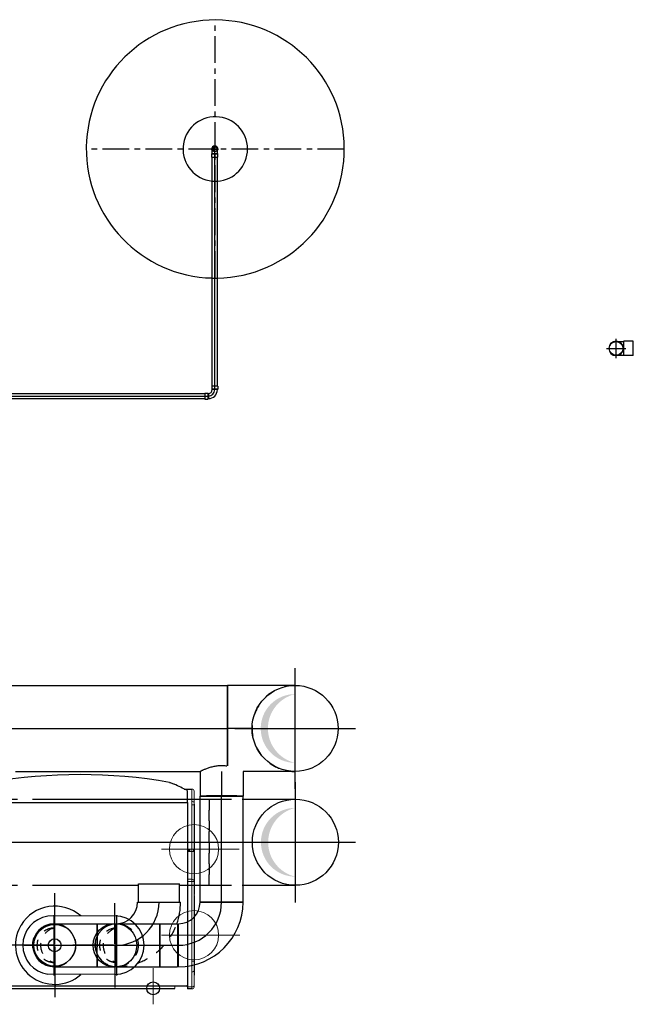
# Model space of a CAD drawing. Extents: x -156717 to 425753, y -51191 to 363295.
# Tile 135 of 256: x 89796 to 91222, y 111112 to 113402. Entities that reach past the tile are written whole.
import ezdxf
from ezdxf.enums import TextEntityAlignment as Align
from ezdxf.lldxf.tags import DXFTag

# ---------------------------------------------------------------- set-up
doc = ezdxf.new("R2010")
doc.units = 0
doc.header["$LTSCALE"] = 50
doc.linetypes.add('CENTER', pattern=[2, 1.25, -0.25, 0.25, -0.25])
doc.linetypes.add('STREEPJES', pattern=[0.1, 0.05, -0.05])
doc.layers.get('0').update_dxf_attribs({"linetype": 'CONTINUOUS'})
for name, color, linetype in [('Centermarks for blocks', 1, 'HIDDEN2'), ('WL524---_D', 153, 'CONTINUOUS'), ('WL524---_HARTLIJN', 8, 'CONTINUOUS'), ('WL561---_CV-D', 2, 'CONTINUOUS'), ('WL561---_RETOUR_D', 21, 'CONTINUOUS'), ('WL561---_RETOUR_HARTLIJN', 8, 'CONTINUOUS'), ('WL570---_TOEVOER', 3, 'CONTINUOUS'), ('WL570---_TOEVOER_HL', 8, 'CONTINUOUS'), ('WM570---_TOEVOER_PR', 1, 'CONTINUOUS')]:
    doc.layers.add(name, color=color, linetype=linetype)
doc.styles.add('BURO-018', font='ARIAL.TTF', dxfattribs={"height": 63})
doc.styles.add('BURO-025', font='ARIAL.TTF', dxfattribs={"height": 125})
tags = doc.linetypes.add('CENTER2', pattern=[28.575, 19.05, -3.175, 3.175, -3.175]).pattern_tags.tags
tags[10:11] = [DXFTag(74, 4), DXFTag(75, 0), DXFTag(340, '0'), DXFTag(46, 1.0), DXFTag(50, 0.0), DXFTag(44, 0.0), DXFTag(45, 0.0)]
tags[8:9] = [DXFTag(74, 4), DXFTag(75, 0), DXFTag(340, '0'), DXFTag(46, 1.0), DXFTag(50, 0.0), DXFTag(44, 0.0), DXFTag(45, 0.0)]
tags[6:7] = [DXFTag(74, 4), DXFTag(75, 0), DXFTag(340, '0'), DXFTag(46, 1.0), DXFTag(50, 0.0), DXFTag(44, 0.0), DXFTag(45, 0.0)]
tags[4:5] = [DXFTag(74, 4), DXFTag(75, 0), DXFTag(340, '0'), DXFTag(46, 1.0), DXFTag(50, 0.0), DXFTag(44, 0.0), DXFTag(45, 0.0)]
tags = doc.linetypes.add('HIDDEN2', pattern=[0.1875, 0.125, -0.0625]).pattern_tags.tags
tags[6:7] = [DXFTag(74, 4), DXFTag(75, 0), DXFTag(340, '0'), DXFTag(46, 1.0), DXFTag(50, 0.0), DXFTag(44, 0.0), DXFTag(45, 0.0)]
tags[4:5] = [DXFTag(74, 4), DXFTag(75, 0), DXFTag(340, '0'), DXFTag(46, 1.0), DXFTag(50, 0.0), DXFTag(44, 0.0), DXFTag(45, 0.0)]

# ---------------------------------------------------------------- blocks, each defined once
blk = doc.blocks.new('DN TOP 3X')
for p in [(-90, 1.5), (-80, -7.2)]:
    blk.add_line(p, (-80, 1.5))
at = {"linetype": 'Continuous', "lineweight": 0, "ltscale": 20}
for p, q in [((-90, -3.5), (-90, 1.5)), ((-95, -3.5), (-95, -6)), ((-95, -6), (-95, -41)), ((-90, -38.5), (-90, -3.5)), ((-90, -3.5), (-80, -3.5)), ((-96, -103.5), (-96, -31)), ((-96, -31), (-96, -98.4)), ((-96, -31), (-95, -31)), ((-95, -41), (-95, -63.5)), ((-90, -63.5), (-90, -38.5)), ((-95, -63.5), (-95, -248.5)), ((-90, -63.5), (-95, -63.5)), ((-90, -248.5), (-90, -63.5)), ((-96, -103.5), (-96, -98.4)), ((-96, -98.4), (-95, -98.4)), ((-96, -143.5), (-96, -103.5)), ((-96, -103.5), (-95, -103.5)), ((-96, -216), (-96, -143.5)), ((-96, -143.5), (-95, -143.5)), ((-96, -148.6), (-96, -143.5)), ((-96, -148.6), (-96, -216)), ((-96, -148.6), (-95, -148.6)), ((-95, -216), (-96, -216)), ((-96, -303.5), (-96, -218.5)), ((-96, -218.5), (-95, -218.5)), ((-96, -218.5), (-96, -298.2)), ((-95, -248.5), (-95, -318.5)), ((-90, -248.5), (-95, -248.5)), ((-90, -253.5), (-90, -248.5)), ((-80, -248.5), (-90, -248.5)), ((-90, -318.5), (-90, -253.5)), ((-90, -253.5), (-80, -253.5)), ((-96, -298.2), (-96, -303.5)), ((-96, -298.2), (-95, -298.2)), ((-96, -303.5), (-96, -343.5)), ((-96, -303.5), (-95, -303.5)), ((-96, -303.5), (-95, -303.5)), ((-95, -318.5), (-90, -318.5)), ((-94, -318.5), (-94, -323.5)), ((-90, -318.5), (-90, -323.5)), ((-80, -318.5), (-90, -318.5)), ((-85, -323.5), (-85, -318.5)), ((-82.7, -318.5), (-82.7, -323.5)), ((-95, -323.5), (-95, -426.5)), ((-79.8, -323.5), (-90, -323.5)), ((-90, -427), (-90, -323.5)), ((-96, -343.5), (-96, -348.8)), ((-96, -343.5), (-95, -343.5)), ((-96, -343.5), (-95, -343.5)), ((-96, -428.5), (-96, -343.5)), ((-96, -348.8), (-95, -348.8)), ((-96, -348.8), (-96, -428.5)), ((-95, -428.5), (-96, -428.5)), ((-95, -426.5), (-95, -430.6)), ((-95, -430.6), (-95, -458.5)), ((-90, -435.1), (-90, -427)), ((-95, -437.8), (-95, -438.9)), ((-95, -458.5), (-95, -438.9)), ((-90, -463.5), (-90, -435.1))]:
    blk.add_line(p, q, dxfattribs=at)
at = {"color": 2, "linetype": 'HIDDEN2', "lineweight": 0, "ltscale": 20}
for p, q in [((-95, -199), (-95, -47.9)), ((-19.5, -123.5), (-170.5, -123.5))]:
    blk.add_line(p, q, dxfattribs=at)
at = {"color": 1, "linetype": 'CENTER2', "lineweight": 0, "ltscale": 20}
for p, q in [((-50.6, -123.5), (-201.7, -123.5)), ((-48.6, -323.5), (-199.7, -323.5))]:
    blk.add_line(p, q, dxfattribs=at)
at = {"color": 3, "linetype": 'HIDDEN2', "lineweight": 0, "ltscale": 20}
for p, q in [((-95, -399), (-95, -247.9)), ((-170.5, -323.5), (-19.5, -323.5))]:
    blk.add_line(p, q, dxfattribs=at)
at = {"color": 7, "linetype": 'Continuous', "lineweight": 0, "ltscale": 20}
blk.add_line((-90, -323.5), (-95, -323.5), dxfattribs=at)
at = {"linetype": 'Continuous'}
blk.add_line((-72.3, -463.5), (-90, -463.5), dxfattribs=at)
at = {"color": 2, "linetype": 'HIDDEN2', "lineweight": 0, "ltscale": 20}
blk.add_circle((-95, -123.5), 57.2, dxfattribs=at)
at = {"color": 3, "linetype": 'HIDDEN2', "lineweight": 0, "ltscale": 20}
blk.add_circle((-95, -323.5), 57.2, dxfattribs=at)
at = {"linetype": 'Continuous', "lineweight": 0, "ltscale": 20}
for centre, start, end in [((-90, -3.5), 90, 180), ((-90, -248.5), 180, 270), ((-90, -458.5), 180, 270)]:
    blk.add_arc(centre, 5, start, end, dxfattribs=at)
for centre, ratio, start_param, end_param in [((-90, -6), 0.5, 1.570796, 3.141593), ((-90, -41), 0.5, 1.570796, 3.141593), ((-90, -426.5), 0.087156, 3.141593, 4.712389), ((-90, -430.6), 0.89857, 3.141593, 4.712389)]:
    blk.add_ellipse(centre, major_axis=(5, 0), ratio=ratio, start_param=start_param, end_param=end_param, dxfattribs=at)
at = {"layer": 'Centermarks for blocks', "color": 1, "linetype": 'HIDDEN2'}
blk.add_circle((0, 0), 15, dxfattribs=at)
blk = doc.blocks.new('QUINTA PRO TOP')
at = {"color": 1, "linetype": 'CENTER2', "lineweight": 18}
for p, q in [((0, 37.1), (0, -46.8)), ((340, 37.1), (340, -46.8))]:
    blk.add_line(p, q, dxfattribs=at)
at = {"linetype": 'Continuous', "lineweight": 18}
for p, q in [((-50, 0), (-50, -5.5)), ((390, 0), (390, -5.5))]:
    blk.add_line(p, q, dxfattribs=at)
blk.add_line((390, 0), (-50, 0))
at = {"color": 1, "linetype": 'CENTER2'}
for p, q in [((229, -96.8), (229, 20.7)), ((225.5, -100.3), (108, -100.3)), ((230.8, -100.3), (227.3, -100.3)), ((229, -98.5), (229, -102)), ((229, -103.8), (229, -221.3)), ((232.5, -100.3), (350, -100.3))]:
    blk.add_line(p, q, dxfattribs=at)
at = {"linetype": 'Continuous'}
for p, q in [((-80, -432.5), (-80, -7.2)), ((-78.2, -5.5), (418.2, -5.5)), ((420, -7.2), (420, -432.5)), ((420, -432.5), (-80, -432.5))]:
    blk.add_line(p, q, dxfattribs=at)
for centre, radius, start, end in [((-78.2, -7.2), 1.75, 90, 180), ((418.3, -7.2), 1.75, 0, 90), ((3215.6, -394.7), 3295.8, 180.6574, 181.111), ((-77.6, -458.7), 2, 180.8133, 242.9868), ((170, 705.1), 1202.1, 260.0451, 279.9521), ((417.6, -458.7), 2, 300.3087, 359.1617)]:
    blk.add_arc(centre, radius, start, end, dxfattribs=at)
for points, knots in [([(420, -432.5), (419.7, -449.7), (419.7, -450.4), (419.7, -451.3), (419.7, -451.7), (419.7, -452.3), (419.7, -452.6), (419.7, -454.2), (419.7, -455.2), (419.6, -456.5), (419.6, -456.9), (419.6, -457.5), (419.6, -457.8), (419.6, -458.3), (419.6, -458.5), (419.6, -458.6)], [0, 0, 0, 0, 0.0625, 0.0625, 0.09375, 0.09375, 0.125, 0.125, 0.25, 0.25, 0.3125, 0.3125, 0.375, 0.375, 0.4645599, 0.4645599, 0.4645599, 0.4645599]), ([(-37.8, -478.8), (-38.9, -478.6), (-40.1, -478.3), (-43.8, -477.3), (-46.4, -476.2), (-49, -474.9)], [0.1714299, 0.1714299, 0.1714299, 0.1714299, 0.2577965, 0.2577965, 0.4464858, 0.4464858, 0.4464858, 0.4464858]), ([(377.7, -478.8), (378.9, -478.6), (380.1, -478.4), (383.8, -477.3), (386.4, -476.2), (388.9, -475)], [0.1705291, 0.1705291, 0.1705291, 0.1705291, 0.2577976, 0.2577976, 0.4451221, 0.4451221, 0.4451221, 0.4451221])]:
    blk.add_open_spline(points, degree=3, knots=knots, dxfattribs=at)
for points in [[(-78.5, -460.5), (-68.9, -465.2), (-59.1, -470), (-49, -474.9)], [(388.9, -475), (399, -470), (408.9, -465.2), (418.6, -460.4)]]:
    blk.add_open_spline(points, degree=3, dxfattribs=at)
at = {"layer": 'Centermarks for blocks', "linetype": 'HIDDEN2'}
for centre in [(0, 0), (229, -100.3)]:
    blk.add_circle(centre, 15, dxfattribs=at)
blk = doc.blocks.new('RGA EXC TOP')
at = {"color": 1, "linetype": 'CENTER2'}
for p, q in [((0, 3.5), (0, 121)), ((-140, 3.5), (-140, 98)), ((-143.5, 0), (-238, 0)), ((-138.2, 0), (-141.8, 0)), ((-140, 1.8), (-140, -1.8)), ((-136.5, 0), (-42, 0)), ((-3.5, 0), (-121, 0)), ((1.8, 0), (-1.7, 0)), ((-0.1, 2), (-0.1, -1.5)), ((3.5, 0), (121, 0)), ((-140, -3.5), (-140, -98)), ((0, -3.5), (0, -121))]:
    blk.add_line(p, q, dxfattribs=at)
for p, q in [((-140, 68), (16.1, 67.3)), ((-140, -68), (16.1, -67.2))]:
    blk.add_line(p, q)
for centre, radius in [((-140, 0), 50.8), ((0, 0), 48.5)]:
    blk.add_circle(centre, radius)
for centre, radius, start, end in [((0, 0), 91, 330.9445, 131.647), ((-140, 0), 68, 90, 270), ((6.1, 0), 68, 278.4565, 81.5435), ((0, 0), 91, 329.0555, 330.9445), ((0, 0), 91, 228.353, 329.0555)]:
    blk.add_arc(centre, radius, start, end)
at = {"layer": 'Centermarks for blocks'}
blk.add_circle((0, 0), 15, dxfattribs=at)
blk = doc.blocks.new('QUINTA PRO EXC TOP')
for name, p in [('QUINTA PRO TOP', (0, 0)), ('RGA EXC TOP', (229, -100.3))]:
    blk.add_blockref(name, p)
blk = doc.blocks.new('HTRASUAHJ')
at = {"rotation": 180}
blk.add_blockref('QUINTA PRO EXC TOP', (90422.3, 111760.2), dxfattribs=at)
blk = doc.blocks.new('*U1534')
at = {"color": 0, "ltscale": 10}
for p, q in [((-19, 7, -2800), (-10.9, 7, -2800)), ((-19, 7, -2800), (-19, -7, -2800)), ((-10.9, 7, -2800), (-10, 6, -2800)), ((-10.9, 7, -2800), (-10.9, -7, -2800)), ((-10, 6, -2800), (-8.7, 6, -2800)), ((-8.7, 6, -2800), (-6.1, 6, -2800)), ((-6.1, 6, -2800), (-3.9, 6, -2800)), ((-3.9, 6, -2800), (-2, 6, -2800)), ((-2, 6, -2800), (-0.7, 6, -2800)), ((-0.7, 6, -2800), (0, 6, -2800)), ((-19, -7, -2800), (-10.9, -7, -2800)), ((-10.9, -7, -2800), (-10, -6, -2800)), ((-10, -6, -2800), (-8.7, -6, -2800)), ((-8.7, -6, -2800), (-6.1, -6, -2800)), ((-6.1, -6, -2800), (-3.9, -6, -2800)), ((-3.9, -6, -2800), (-2, -6, -2800)), ((-2, -6, -2800), (-0.7, -6, -2800)), ((-0.7, -6, -2800), (0, -6, -2800))]:
    blk.add_line(p, q, dxfattribs=at)
for radius, start, end in [(7, 238.9973, 121.0027), (7, 270, 90), (6, 270, 90)]:
    blk.add_arc((0, 0, -2800), radius, start, end, dxfattribs=at)
at = {"layer": 'WL561---_RETOUR_HARTLIJN', "linetype": 'CENTER2'}
blk.add_line((-10, 0, -2800), (0, 0, -2800), dxfattribs=at)
at = {"layer": 'WL561---_RETOUR_D', "color": 2, "style": 'BURO-025'}
blk.add_attdef('POSNR', text='', height=125, dxfattribs=at).set_placement((0, 0), align=Align.MIDDLE)
blk = doc.blocks.new('*U1535')
at = {"color": 8, "linetype": 'STREEPJES', "ltscale": 10}
blk.add_circle((0, 0, -2790), 6, dxfattribs=at)
blk.add_circle((0, 0, -2790), 6, dxfattribs=at)
for centre, radius, start, end in [((0, 0, -2790), 4.8, 90, 270), ((1.1, 0, -2790), 4.93, 103.3512, 256.6488)]:
    blk.add_arc(centre, radius, start, end, dxfattribs=at)
at = {"layer": 'WL561---_RETOUR_HARTLIJN', "linetype": 'CENTER2'}
for p, q in [((-8.4, 0, -2790), (8.4, 0, -2790)), ((0, -8.4, -2790), (0, 8.4, -2790))]:
    blk.add_line(p, q, dxfattribs=at)
blk.add_circle((0, 0, -2790), 0.075, dxfattribs=at)
at = {"layer": 'WL561---_RETOUR_D', "color": 2, "style": 'BURO-025'}
blk.add_attdef('POSNR', text='', height=125, dxfattribs=at).set_placement((0, 0), align=Align.MIDDLE)
blk = doc.blocks.new('*U1718')
at = {"color": 0, "ltscale": 10}
for p, q in [((0, -6, -2800), (0, 6, -2800)), ((8, 6, -2800), (540.3, 6, -2800)), ((549.3, 6, -2800), (549.3, -6, -2800)), ((8, -6, -2800), (540.3, -6, -2800))]:
    blk.add_line(p, q, dxfattribs=at)
at = {"layer": 'WL561---_RETOUR_HARTLIJN', "linetype": 'CENTER2'}
blk.add_line((0, 0, -2800), (549.3, 0, -2800), dxfattribs=at)
at = {"layer": 'WL561---_RETOUR_D', "color": 2, "style": 'BURO-025'}
blk.add_attdef('POSNR', text='', height=125, dxfattribs=at).set_placement((0, 0), align=Align.MIDDLE)
blk = doc.blocks.new('*U1719')
at = {"color": 2, "ltscale": 10}
for radius, start, end in [(300, 180.9211, 178.629), (75, 270, 174.5083), (75, 183.6866, 269.82)]:
    blk.add_arc((0, 0, -100), radius, start, end, dxfattribs=at)
at = {"color": 8, "linetype": 'STREEPJES', "ltscale": 10}
for radius, start, end in [(300, 178.629, 180.9211), (75, 174.5083, 183.6866)]:
    blk.add_arc((0, 0, -100), radius, start, end, dxfattribs=at)
at = {"layer": 'WL561---_RETOUR_HARTLIJN', "linetype": 'CENTER'}
for p, q in [((0, -300, -100), (0, 300, -100)), ((-300, 0, -100), (300, 0, -100))]:
    blk.add_line(p, q, dxfattribs=at)
blk.add_circle((0, 0, -100), 0.075, dxfattribs=at)
at = {"layer": 'WL561---_RETOUR_D', "color": 2, "style": 'BURO-025'}
blk.add_attdef('POSNR', text='', height=125, dxfattribs=at).set_placement((0, 0), align=Align.MIDDLE)
at = {"layer": 'WL561---_RETOUR_D', "color": 2, "style": 'BURO-025', "flags": 1}
for tag in ['TYPE', 'FABR']:
    blk.add_attdef(tag, text='', height=125, dxfattribs=at).set_placement((0, 0), align=Align.MIDDLE)
blk = doc.blocks.new('*U1720')
at = {"color": 0, "ltscale": 10}
for p, q in [((-7, 23, -2800), (-7, 15.8, -2800)), ((7, 23, -2800), (-7, 23, -2800)), ((7, 23, -2800), (7, 15.8, -2800)), ((-23, 7, -2800), (-15.8, 7, -2800)), ((-23, 7, -2800), (-23, -7, -2800)), ((-15.8, 7, -2800), (-15, 6, -2800)), ((-15.8, 7, -2800), (-15.8, -7, -2800)), ((-7, 15.8, -2800), (-6, 15, -2800)), ((7, 15.8, -2800), (-7, 15.8, -2800)), ((7, 15.8, -2800), (6, 15, -2800)), ((-23, -7, -2800), (-15.8, -7, -2800)), ((-15.8, -7, -2800), (-15, -6, -2800))]:
    blk.add_line(p, q, dxfattribs=at)
for radius, end in [(9, 360), (21, 0)]:
    blk.add_arc((-15, 15, -2800), radius, 270, end, dxfattribs=at)
at = {"layer": 'WL561---_RETOUR_HARTLIJN', "linetype": 'CENTER2'}
blk.add_arc((-15, 15, -2800), 15, 270, 0, dxfattribs=at)
at = {"layer": 'WL561---_RETOUR_D', "color": 2, "style": 'BURO-025'}
blk.add_attdef('POSNR', text='', height=125, dxfattribs=at).set_placement((0, 0), align=Align.MIDDLE)
blk = doc.blocks.new('*U1721')
at = {"color": 0, "ltscale": 10}
blk.add_circle((0, 0, -1196.1), 16, dxfattribs=at)
at = {"layer": 'WL524---_HARTLIJN', "linetype": 'CENTER2'}
for p, q in [((22.4, 0, -1196.1), (-22.4, 0, -1196.1)), ((0, 22.4, -1196.1), (0, -22.4, -1196.1))]:
    blk.add_line(p, q, dxfattribs=at)
blk.add_circle((0, 0, -1196.1), 0.075, dxfattribs=at)
at = {"layer": 'WL524---_D', "color": 1, "style": 'BURO-018'}
blk.add_attdef('POSNR', text='', height=90, dxfattribs=at).set_placement((0, 0), align=Align.MIDDLE)
blk = doc.blocks.new('*U1722')
at = {"color": 0, "ltscale": 10}
for p, q in [((-16.8, 40, -1025.2), (-16.8, 18, -1025.2)), ((16.8, 40, -1025.2), (-16.8, 40, -1025.2)), ((16.8, 40, -1025.2), (16.8, 18, -1025.2)), ((-16.8, 18, -1025.2), (-16, 17.2, -1025.2)), ((16.8, 18, -1025.2), (-16.8, 18, -1025.2)), ((-16, 14.9, -1025.2), (-16, 17.2, -1025.2)), ((-16, 10.6, -1025.2), (-16, 14.9, -1025.2)), ((-16, 6.6, -1025.2), (-16, 10.6, -1025.2)), ((-16, 5.1, -1025.2), (-16, 6.6, -1025.2)), ((16.8, 18, -1025.2), (16, 17.2, -1025.2)), ((16, 14.9, -1025.2), (16, 17.2, -1025.2)), ((16, 10.6, -1025.2), (16, 14.9, -1025.2)), ((16, 6.6, -1025.2), (16, 10.6, -1025.2)), ((16, 5.1, -1025.2), (16, 6.6, -1025.2))]:
    blk.add_line(p, q, dxfattribs=at)
blk.add_arc((0, 0, -1025.2), 16.8, 90.18, 90, dxfattribs=at)
at = {"layer": 'WL524---_HARTLIJN', "linetype": 'CENTER2'}
blk.add_line((0, 0, -1025.2), (0, 17.2, -1025.2), dxfattribs=at)
at = {"layer": 'WL524---_D', "color": 1, "style": 'BURO-018'}
blk.add_attdef('POSNR', text='', height=90, dxfattribs=at).set_placement((0, 0), align=Align.MIDDLE)
blk = doc.blocks.new('*U1723')
at = {"color": 0, "ltscale": 10}
for p, q in [((0, 6, -2800), (2587, 6, -2800)), ((2595, 6, -2800), (2595, -6, -2800)), ((0, -6, -2800), (2587, -6, -2800))]:
    blk.add_line(p, q, dxfattribs=at)
at = {"layer": 'WL561---_RETOUR_HARTLIJN', "linetype": 'CENTER2'}
blk.add_line((0, 0, -2800), (2595, 0, -2800), dxfattribs=at)
at = {"layer": 'WL561---_RETOUR_D', "color": 2, "style": 'BURO-025'}
blk.add_attdef('POSNR', text='', height=125, dxfattribs=at).set_placement((0, 0), align=Align.MIDDLE)
blk = doc.blocks.new('*U1737')
at = {"color": 8, "linetype": 'STREEPJES', "ltscale": 10}
blk.add_circle((0, 0, -1743.4), 50, dxfattribs=at)
blk.add_circle((0, 0, -1743.4), 50, dxfattribs=at)
for centre, radius, start, end in [((0, 0, -1743.4), 40, 0, 180), ((0, -9.5, -1743.4), 41.1, 13.3512, 166.6488)]:
    blk.add_arc(centre, radius, start, end, dxfattribs=at)
at = {"layer": 'WL570---_TOEVOER_HL', "linetype": 'CENTER2'}
for p, q in [((0, 70, -1743.4), (0, -70, -1743.4)), ((-70, 0, -1743.4), (70, 0, -1743.4))]:
    blk.add_line(p, q, dxfattribs=at)
blk.add_circle((0, 0, -1743.4), 0.075, dxfattribs=at)
at = {"layer": 'WM570---_TOEVOER_PR', "color": 1, "style": 'BURO-018'}
blk.add_attdef('POSNR', text='', height=90, dxfattribs=at).set_placement((0, 0), align=Align.MIDDLE)
blk = doc.blocks.new('*U1738')
at = {"color": 0, "ltscale": 10}
for p, q in [((-100, 100, -2231.2), (21, 100, -2231.2)), ((57.3, 87.1, -2231.2), (57.3, -100, -2231.2)), ((-100, -100, -2231.2), (57.3, -100, -2231.2))]:
    blk.add_line(p, q, dxfattribs=at)
at = {"color": 8, "linetype": 'STREEPJES', "ltscale": 10}
blk.add_arc((-100, 0, -2231.2), 100, 270, 90, dxfattribs=at)
blk.add_arc((-100, 0, -2231.2), 100, 270, 90, dxfattribs=at)
at = {"layer": 'WL570---_TOEVOER_HL', "linetype": 'CENTER2'}
blk.add_line((0, 0, -2231.2), (57.3, 0, -2231.2), dxfattribs=at)
at = {"layer": 'WM570---_TOEVOER_PR', "color": 1, "style": 'BURO-018'}
blk.add_attdef('POSNR', text='', height=90, dxfattribs=at).set_placement((0, 0), align=Align.MIDDLE)
blk = doc.blocks.new('*U1739')
at = {"ltscale": 10}
h = blk.add_hatch(color=2, dxfattribs=at)
edge = h.paths.add_edge_path()
edge.add_ellipse((0, 0), major_axis=(-80, 0), ratio=1, start_angle=180, end_angle=360, ccw=False)
edge.add_line((80, 0), (79.9, 0.4))
edge.add_ellipse((0, -19), major_axis=(80, 19), ratio=1, start_angle=0.2865, end_angle=153.0112)
edge.add_line((-79.9, 0.4), (-80, 0))
at = {"color": 0, "ltscale": 10}
blk.add_circle((0, 0, -2431.2), 100, dxfattribs=at)
at = {"layer": 'WL570---_TOEVOER_HL', "linetype": 'CENTER2'}
for p, q in [((0, 140, -2431.2), (0, -140, -2431.2)), ((-140, 0, -2431.2), (140, 0, -2431.2))]:
    blk.add_line(p, q, dxfattribs=at)
blk.add_circle((0, 0, -2431.2), 0.075, dxfattribs=at)
at = {"layer": 'WM570---_TOEVOER_PR', "color": 1, "style": 'BURO-018'}
blk.add_attdef('POSNR', text='', height=90, dxfattribs=at).set_placement((0, 0), align=Align.MIDDLE)
blk = doc.blocks.new('*U1740')
at = {"color": 0, "ltscale": 10}
for p, q in [((0, 100, -2231.2), (1517.3, 100, -2231.2)), ((1517.3, 100, -2231.2), (1517.3, -87.1, -2231.2)), ((1024.2, -100, -2231.2), (1453.6, -100, -2231.2))]:
    blk.add_line(p, q, dxfattribs=at)
at = {"layer": 'WL570---_TOEVOER_HL', "linetype": 'CENTER2'}
blk.add_line((0, 0, -2231.2), (1517.3, 0, -2231.2), dxfattribs=at)
at = {"layer": 'WM570---_TOEVOER_PR', "color": 1, "style": 'BURO-018'}
blk.add_attdef('POSNR', text='', height=90, dxfattribs=at).set_placement((0, 0), align=Align.MIDDLE)
blk = doc.blocks.new('*U1741')
at = {"color": 8, "linetype": 'STREEPJES', "ltscale": 10}
for p, q in [((1049.5, 100, -2001.2), (1189.5, 100, -2001.2)), ((1598.9, 100, -2001.2), (1620.5, 100, -2001.2)), ((1620.5, 100, -2001.2), (1620.5, -100, -2001.2)), ((1049.5, -100, -2001.2), (1189.5, -100, -2001.2)), ((1598.9, -100, -2001.2), (1620.5, -100, -2001.2))]:
    blk.add_line(p, q, dxfattribs=at)
at = {"color": 0, "ltscale": 10}
for p, q in [((1209.5, 100, -2001.2), (1598.9, 100, -2001.2)), ((1209.5, -100, -2001.2), (1456.1, -100, -2001.2)), ((1551.1, -100, -2001.2), (1598.9, -100, -2001.2))]:
    blk.add_line(p, q, dxfattribs=at)
at = {"layer": 'WL570---_TOEVOER_HL', "linetype": 'CENTER2'}
blk.add_line((0, 0, -2001.2), (1620.5, 0, -2001.2), dxfattribs=at)
at = {"layer": 'WM570---_TOEVOER_PR', "color": 1, "style": 'BURO-018'}
blk.add_attdef('POSNR', text='', height=90, dxfattribs=at).set_placement((0, 0), align=Align.MIDDLE)
blk = doc.blocks.new('*U1742')
at = {"color": 8, "linetype": 'STREEPJES', "ltscale": 10}
for p, q in [((-47.5, 139.4, -2002.1), (-47.5, 142.6, -2002.1)), ((47.5, 139.4, -2002.1), (47.5, 142.6, -2002.1)), ((-100, 47.5, -2002.1), (-102.3, 47.5, -2002.1)), ((-100, -50, -2002.1), (-100, 50, -2002.1)), ((-100, -47.5, -2002.1), (-100, 47.5, -2002.1)), ((-100, -47.5, -2002.1), (-102.3, -47.5, -2002.1))]:
    blk.add_line(p, q, dxfattribs=at)
at = {"color": 0, "ltscale": 10}
for p, q in [((-47.5, 142.6, -2002.1), (47.5, 142.6, -2002.1)), ((-47.5, 100, -2002.1), (-47.5, 139.4, -2002.1)), ((47.5, 100, -2002.1), (47.5, 139.4, -2002.1)), ((-50, 100, -2002.1), (50, 100, -2002.1)), ((-47.5, 100, -2002.1), (47.5, 100, -2002.1)), ((-100, -50, -2002.1), (-99, -50, -2002.1))]:
    blk.add_line(p, q, dxfattribs=at)
for radius, start in [(50, 270), (150, 340.5288)]:
    blk.add_arc((-100, 100, -2002.1), radius, start, 0, dxfattribs=at)
at = {"color": 8, "linetype": 'STREEPJES', "ltscale": 10}
blk.add_arc((-100, 100, -2002.1), 150, 270.3778, 340.5288, dxfattribs=at)
at = {"layer": 'WL570---_TOEVOER_HL', "linetype": 'CENTER2'}
blk.add_arc((-100, 100, -2002.1), 100, 270, 0, dxfattribs=at)
at = {"layer": 'WM570---_TOEVOER_PR', "color": 1, "style": 'BURO-018'}
blk.add_attdef('POSNR', text='', height=90, dxfattribs=at).set_placement((0, 0), align=Align.MIDDLE)
blk = doc.blocks.new('*U1743')
at = {"color": 0, "ltscale": 10}
for p, q in [((0, 50, -2002.1), (41.5, 50, -2002.1)), ((0, 21.1, -2002.1), (0, 50, -2002.1)), ((0, -50, -2002.1), (0, -21.1, -2002.1)), ((0, -50, -2002.1), (41.5, -50, -2002.1))]:
    blk.add_line(p, q, dxfattribs=at)
at = {"color": 8, "linetype": 'STREEPJES', "ltscale": 10}
for p, q in [((41.5, 49.8, -2002.1), (41.5, -49.8, -2002.1)), ((0, -21.1, -2002.1), (0, 21.1, -2002.1))]:
    blk.add_line(p, q, dxfattribs=at)
at = {"layer": 'WL570---_TOEVOER_HL', "linetype": 'CENTER2'}
blk.add_line((0, 0, -2002.1), (41.5, 0, -2002.1), dxfattribs=at)
at = {"layer": 'WM570---_TOEVOER_PR', "color": 1, "style": 'BURO-018'}
blk.add_attdef('POSNR', text='', height=90, dxfattribs=at).set_placement((0, 0), align=Align.MIDDLE)
blk = doc.blocks.new('*U1744')
at = {"color": 8, "linetype": 'STREEPJES', "ltscale": 10}
for p, q in [((-47.5, 141.5, -2002.1), (-47.5, 142.6, -2002.1)), ((-47.5, 142.6, -2002.1), (47.5, 142.6, -2002.1)), ((47.5, 141.5, -2002.1), (47.5, 142.6, -2002.1)), ((-21.1, 100, -2002.1), (21.1, 100, -2002.1))]:
    blk.add_line(p, q, dxfattribs=at)
at = {"color": 0, "ltscale": 10}
for p, q in [((-50, 86.8, -2002.1), (-50, 100, -2002.1)), ((-50, 100, -2002.1), (-21.1, 100, -2002.1)), ((21.1, 100, -2002.1), (50, 100, -2002.1)), ((50, 86.8, -2002.1), (50, 100, -2002.1)), ((-50, 61.4, -2002.1), (-50, 86.8, -2002.1)), ((50, 61.4, -2002.1), (50, 86.8, -2002.1)), ((-50, 38.6, -2002.1), (-50, 61.4, -2002.1)), ((50, 38.6, -2002.1), (50, 61.4, -2002.1)), ((-50, 20, -2002.1), (-50, 38.6, -2002.1)), ((50, 20, -2002.1), (50, 38.6, -2002.1)), ((-50, 6.8, -2002.1), (-50, 20, -2002.1)), ((-50, 0, -2002.1), (-50, 6.8, -2002.1)), ((50, 6.8, -2002.1), (50, 20, -2002.1)), ((50, 0, -2002.1), (50, 6.8, -2002.1))]:
    blk.add_line(p, q, dxfattribs=at)
blk.add_arc((0, 0, -2002.1), 50, 180, 0, dxfattribs=at)
at = {"layer": 'WL570---_TOEVOER_HL', "linetype": 'CENTER2'}
blk.add_line((0, 0, -2002.1), (0, 100, -2002.1), dxfattribs=at)
at = {"layer": 'WM570---_TOEVOER_PR', "color": 1, "style": 'BURO-018'}
blk.add_attdef('POSNR', text='', height=90, dxfattribs=at).set_placement((0, 0), align=Align.MIDDLE)
blk = doc.blocks.new('*U1745')
at = {"ltscale": 10}
h = blk.add_hatch(color=2, dxfattribs=at)
edge = h.paths.add_edge_path()
edge.add_ellipse((0, 0), major_axis=(-80, 0), ratio=1, start_angle=180, end_angle=360, ccw=False)
edge.add_line((80, 0), (79.9, 0.4))
edge.add_ellipse((0, -19), major_axis=(80, 19), ratio=1, start_angle=0.2865, end_angle=153.0112)
edge.add_line((-79.9, 0.4), (-80, 0))
at = {"color": 0, "ltscale": 10}
blk.add_circle((0, 0, -2201.2), 100, dxfattribs=at)
at = {"layer": 'WL570---_TOEVOER_HL', "linetype": 'CENTER2'}
for p, q in [((0, 140, -2201.2), (0, -140, -2201.2)), ((-140, 0, -2201.2), (140, 0, -2201.2))]:
    blk.add_line(p, q, dxfattribs=at)
blk.add_circle((0, 0, -2201.2), 0.075, dxfattribs=at)
at = {"layer": 'WM570---_TOEVOER_PR', "color": 1, "style": 'BURO-018'}
blk.add_attdef('POSNR', text='', height=90, dxfattribs=at).set_placement((0, 0), align=Align.MIDDLE)
blk = doc.blocks.new('*U1746')
at = {"color": 8, "linetype": 'STREEPJES', "ltscale": 10}
for p, q in [((-200, 100, -2001.2), (-173.7, 100, -2001.2)), ((-200, -100, -2001.2), (-200, 100, -2001.2)), ((-173.7, 100, -2001.2), (-122.8, 100, -2001.2)), ((-122.8, 100, -2001.2), (-121.6, 100, -2001.2)), ((-200, -100, -2001.2), (-173.7, -100, -2001.2)), ((-173.7, -100, -2001.2), (-122.8, -100, -2001.2)), ((-122.8, -100, -2001.2), (-121.6, -100, -2001.2))]:
    blk.add_line(p, q, dxfattribs=at)
at = {"color": 0, "ltscale": 10}
for p, q in [((-121.6, 100, -2001.2), (-77.2, 100, -2001.2)), ((-77.2, 100, -2001.2), (-40, 100, -2001.2)), ((-40, 100, -2001.2), (-13.6, 100, -2001.2)), ((-13.6, 100, -2001.2), (0, 100, -2001.2)), ((-121.6, -100, -2001.2), (-77.2, -100, -2001.2)), ((-77.2, -100, -2001.2), (-40, -100, -2001.2)), ((-40, -100, -2001.2), (-13.6, -100, -2001.2)), ((-13.6, -100, -2001.2), (0, -100, -2001.2))]:
    blk.add_line(p, q, dxfattribs=at)
at = {"layer": 'WL570---_TOEVOER_HL', "linetype": 'CENTER2'}
blk.add_line((-200, 0, -2001.2), (0, 0, -2001.2), dxfattribs=at)
at = {"layer": 'WM570---_TOEVOER_PR', "color": 1, "style": 'BURO-018'}
blk.add_attdef('POSNR', text='', height=90, dxfattribs=at).set_placement((0, 0), align=Align.MIDDLE)
blk = doc.blocks.new('*U1747')
at = {"color": 0, "ltscale": 10}
for p, q in [((0, 50, -2232.1), (41.5, 50, -2232.1)), ((0, -50, -2232.1), (0, 50, -2232.1)), ((41.5, 50, -2232.1), (41.5, -50, -2232.1)), ((0, -50, -2232.1), (41.5, -50, -2232.1))]:
    blk.add_line(p, q, dxfattribs=at)
at = {"layer": 'WL570---_TOEVOER_HL', "linetype": 'CENTER2'}
blk.add_line((0, 0, -2232.1), (41.5, 0, -2232.1), dxfattribs=at)
at = {"layer": 'WM570---_TOEVOER_PR', "color": 1, "style": 'BURO-018'}
blk.add_attdef('POSNR', text='', height=90, dxfattribs=at).set_placement((0, 0), align=Align.MIDDLE)
blk = doc.blocks.new('*U1748')
at = {"color": 8, "linetype": 'STREEPJES', "ltscale": 10}
blk.add_circle((0, 0, -1767.2), 50, dxfattribs=at)
blk.add_circle((0, 0, -1767.2), 50, dxfattribs=at)
for centre, radius, start, end in [((0, 0, -1767.2), 40, 0, 180), ((0, -9.5, -1767.2), 41.1, 13.3512, 166.6488)]:
    blk.add_arc(centre, radius, start, end, dxfattribs=at)
at = {"layer": 'WL570---_TOEVOER_HL', "linetype": 'CENTER2'}
for p, q in [((0, 70, -1767.2), (0, -70, -1767.2)), ((-70, 0, -1767.2), (70, 0, -1767.2))]:
    blk.add_line(p, q, dxfattribs=at)
blk.add_circle((0, 0, -1767.2), 0.075, dxfattribs=at)
at = {"layer": 'WM570---_TOEVOER_PR', "color": 1, "style": 'BURO-018'}
blk.add_attdef('POSNR', text='', height=90, dxfattribs=at).set_placement((0, 0), align=Align.MIDDLE)
blk = doc.blocks.new('*U1749')
at = {"color": 0, "ltscale": 10}
for p, q in [((-47.5, 141.5, -2232.1), (-47.5, 142.6, -2232.1)), ((-47.5, 142.6, -2232.1), (47.5, 142.6, -2232.1)), ((47.5, 141.5, -2232.1), (47.5, 142.6, -2232.1)), ((-50, 86.8, -2232.1), (-50, 100, -2232.1)), ((-50, 100, -2232.1), (50, 100, -2232.1)), ((50, 86.8, -2232.1), (50, 100, -2232.1)), ((-50, 61.4, -2232.1), (-50, 86.8, -2232.1)), ((50, 61.4, -2232.1), (50, 86.8, -2232.1)), ((-50, 38.6, -2232.1), (-50, 61.4, -2232.1)), ((50, 38.6, -2232.1), (50, 61.4, -2232.1)), ((-50, 20, -2232.1), (-50, 38.6, -2232.1)), ((50, 20, -2232.1), (50, 38.6, -2232.1)), ((-50, 6.8, -2232.1), (-50, 20, -2232.1)), ((-50, 0, -2232.1), (-50, 6.8, -2232.1)), ((50, 6.8, -2232.1), (50, 20, -2232.1)), ((50, 0, -2232.1), (50, 6.8, -2232.1))]:
    blk.add_line(p, q, dxfattribs=at)
blk.add_arc((0, 0, -2232.1), 50, 180, 0, dxfattribs=at)
at = {"layer": 'WL570---_TOEVOER_HL', "linetype": 'CENTER2'}
blk.add_line((0, 0, -2232.1), (0, 100, -2232.1), dxfattribs=at)
at = {"layer": 'WM570---_TOEVOER_PR', "color": 1, "style": 'BURO-018'}
blk.add_attdef('POSNR', text='', height=90, dxfattribs=at).set_placement((0, 0), align=Align.MIDDLE)
blk = doc.blocks.new('*U1750')
at = {"color": 0, "ltscale": 10}
for p, q in [((-50, 100, -2232.1), (50, 100, -2232.1)), ((-100, 47.5, -2232.1), (-102.3, 47.5, -2232.1)), ((-100, -50, -2232.1), (-100, 50, -2232.1)), ((-100, -47.5, -2232.1), (-100, 47.5, -2232.1)), ((-100, -47.5, -2232.1), (-102.3, -47.5, -2232.1))]:
    blk.add_line(p, q, dxfattribs=at)
for radius in [50, 150]:
    blk.add_arc((-100, 100, -2232.1), radius, 270, 0, dxfattribs=at)
at = {"layer": 'WL570---_TOEVOER_HL', "linetype": 'CENTER2'}
blk.add_arc((-100, 100, -2232.1), 100, 270, 0, dxfattribs=at)
at = {"layer": 'WM570---_TOEVOER_PR', "color": 1, "style": 'BURO-018'}
blk.add_attdef('POSNR', text='', height=90, dxfattribs=at).set_placement((0, 0), align=Align.MIDDLE)
blk = doc.blocks.new('*U1751')
at = {"color": 0, "ltscale": 10}
for p, q in [((0, 50, -2232.1), (246.7, 50, -2232.1)), ((0, -50, -2232.1), (0, 50, -2232.1)), ((246.7, 50, -2232.1), (246.7, -50, -2232.1)), ((0, -50, -2232.1), (246.7, -50, -2232.1))]:
    blk.add_line(p, q, dxfattribs=at)
at = {"layer": 'WL570---_TOEVOER_HL', "linetype": 'CENTER2'}
blk.add_line((0, 0, -2232.1), (246.7, 0, -2232.1), dxfattribs=at)
at = {"layer": 'WM570---_TOEVOER_PR', "color": 1, "style": 'BURO-018'}
blk.add_attdef('POSNR', text='', height=90, dxfattribs=at).set_placement((0, 0), align=Align.MIDDLE)
blk = doc.blocks.new('*U1752')
at = {"color": 0, "ltscale": 10}
for p, q in [((0, 50, -2232.1), (57.3, 50, -2232.1)), ((0, -50, -2232.1), (57.3, -50, -2232.1))]:
    blk.add_line(p, q, dxfattribs=at)
for major_axis in [(0, -50), (0, -47.5)]:
    blk.add_ellipse((57.3, 0, -2232.1), major_axis=major_axis, ratio=0.008312, start_param=3.141593, end_param=6.283185, dxfattribs=at)
blk.add_spline([(-0.2, -49.7, -2232.1), (-0.6, -49, -2232.1), (-1.3, -47.7, -2232.1), (-2.1, -45.9, -2232.1), (-3.2, -43.7, -2232.1), (-4.4, -41, -2232.1), (-5.7, -37.9, -2232.1), (-7.1, -34.4, -2232.1), (-8.5, -30.6, -2232.1), (-9.8, -26.4, -2232.1), (-11, -22, -2232.1), (-12.1, -17.4, -2232.1), (-12.9, -12.5, -2232.1), (-13.5, -7.6, -2232.1), (-13.8, -2.5, -2232.1), (-13.8, 2.5, -2232.1), (-13.5, 7.6, -2232.1), (-12.9, 12.5, -2232.1)], degree=3, dxfattribs=at)
at = {"layer": 'WL570---_TOEVOER_HL', "linetype": 'CENTER2'}
blk.add_line((0, 0, -2232.1), (57.3, 0, -2232.1), dxfattribs=at)
at = {"layer": 'WM570---_TOEVOER_PR', "color": 1, "style": 'BURO-018'}
blk.add_attdef('POSNR', text='', height=90, dxfattribs=at).set_placement((0, 0), align=Align.MIDDLE)

msp = doc.modelspace()

# ---------------------------------------------------------------- block references
at = {"rotation": 180}
msp.add_blockref('DN TOP 3X', (90105.95023, 111149.52435), dxfattribs=at)
at = {"layer": 'WL524---_D'}
for name, p, rotation in [('*U1721', (91182.18791, 112637.49605, 1196.09263), 180), ('*U1722', (91182.18791, 112637.49605, 1025.22014), 270)]:
    msp.add_blockref(name, p, dxfattribs=dict(at, rotation=rotation))
at = {"layer": 'WL561---_CV-D'}
msp.add_blockref('HTRASUAHJ', (-316.30072, -610.72494), dxfattribs=at)
at = {"layer": 'WL561---_RETOUR_D', "rotation": 90}
for name, p in [('*U1719', (90250.37776, 113101.03822, 100)), ('*U1534', (90249.20016, 113100.85704, 2800)), ('*U1718', (90249.20016, 112541.59618, 2800))]:
    msp.add_blockref(name, p, dxfattribs=at)
at = {"layer": 'WL561---_RETOUR_D'}
for name, p in [('*U1535', (90249.20016, 113100.85704, 2790)), ('*U1720', (90249.20016, 112526.59618, 2800)), ('*U1723', (87639.23378, 112526.59618, 2800))]:
    msp.add_blockref(name, p, dxfattribs=at)
at = {"layer": 'WL570---_TOEVOER'}
for name, p, rotation in [('*U1739', (90435.96783, 111753.79384, 2431.22518), 90), ('*U1738', (90335.96783, 111753.79384, 2231.22518), 180), ('*U1752', (90264.91815, 111653.79384, 2232.05644), 270), ('*U1745', (90436.52039, 111489.19274, 2201.23885), 90), ('*U1751', (90264.91815, 111349.77673, 2232.05644), 90), ('*U1737', (89875.80921, 111249.77673, 1743.37595), 90), ('*U1748', (90021.14368, 111249.77673, 1767.17664), 90), ('*U1744', (89875.80921, 111249.77673, 2002.07011), 270), ('*U1749', (90021.14368, 111249.77673, 2232.05644), 270)]:
    msp.add_blockref(name, p, dxfattribs=dict(at, rotation=rotation))
for name, p in [('*U1740', (88761.33389, 111753.79384, 2231.22518)), ('*U1741', (88615.99941, 111489.19274, 2001.23885)), ('*U1746', (90436.52039, 111489.19274, 2001.23885)), ('*U1742', (90119.58368, 111249.77673, 2002.07011)), ('*U1750', (90264.91815, 111249.77673, 2232.05644)), ('*U1743', (89975.80921, 111249.77673, 2002.07011)), ('*U1747', (90121.14368, 111249.77673, 2232.05644))]:
    msp.add_blockref(name, p, dxfattribs=at)

doc.saveas('drawing.dxf')
